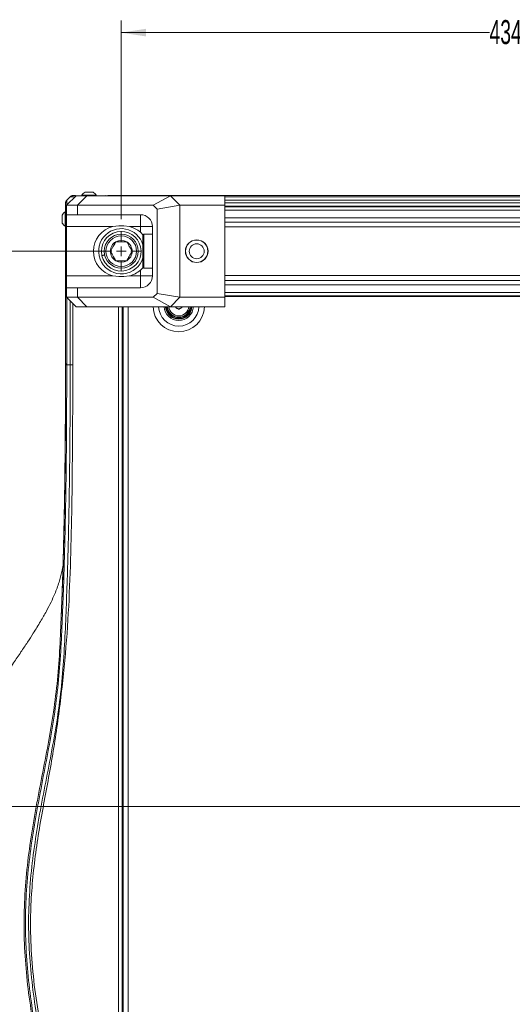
# Model space of a CAD drawing. Header units: millimetres. Extents: x 0 to 1118, y 0 to 864.
# Tile 198 of 248: x 677 to 742, y 445 to 576. Entities that reach past the tile are written whole.
import ezdxf

# ---------------------------------------------------------------- set-up
doc = ezdxf.new("R2010")
doc.units = ezdxf.units.MM
doc.styles.add('SLDTEXTSTYLE3', font='TXT', dxfattribs={"width": 0.605})
doc.dimstyles.new('SLDDIMSTYLE1', dxfattribs={"dimtxt": 3.175, "dimasz": 3.302, "dimexe": 0, "dimexo": 0.0625, "dimgap": 0.79375, "dimtad": 0, "dimtih": 1, "dimtoh": 1, "dimdec": 1, "dimlfac": 4, "dimrnd": 1e-09, "dimzin": 12, "dimdsep": 46, "dimtxsty": 'SLDTEXTSTYLE3', "dimsah": 1, "dimcen": 0.09, "dimadec": 0, "dimazin": 3, "dimtfac": 1, "dimtofl": 0, "dimtmove": 0, "dimatfit": 3, "dimfxl": 1, "dimfrac": 2, "dimtolj": 1, "dimtzin": 12, "dimarcsym": 0})

# ---------------------------------------------------------------- blocks, each defined once
blk = doc.blocks.new('_D_7')
at = {"color": 7, "linetype": 'Continuous', "lineweight": 0}
for p, q in [((690.64, 549.55), (690.64, 575.88)), ((799.19, 473.24), (799.19, 575.88)), ((690.64, 574.28), (739.46, 574.28)), ((799.19, 574.28), (750.37, 574.28))]:
    blk.add_line(p, q, dxfattribs=at)
for points in [[(690.64, 574.28), (693.94, 573.77), (693.94, 574.79)], [(799.19, 574.28), (795.89, 574.79), (795.89, 573.77)]]:
    blk.add_solid(points, dxfattribs=at)
at = {"color": 7, "linetype": 'Continuous', "lineweight": 0, "insert": (739.46, 575.94), "char_height": 3.175, "attachment_point": 1, "style": 'SLDTEXTSTYLE3'}
blk.add_mtext('434.2', dxfattribs=at)
blk = doc.blocks.new('_D_8')
at = {"color": 7, "linetype": 'Continuous', "lineweight": 0}
for p, q in [((689.04, 545.29), (623.32, 545.29)), ((624.92, 545.29), (624.92, 510.9)), ((624.92, 471.64), (624.92, 506.02)), ((797.59, 471.64), (623.32, 471.64))]:
    blk.add_line(p, q, dxfattribs=at)
for points in [[(624.92, 545.29), (624.42, 541.98), (625.43, 541.98)], [(624.92, 471.64), (625.43, 474.94), (624.42, 474.94)]]:
    blk.add_solid(points, dxfattribs=at)
at = {"color": 7, "linetype": 'Continuous', "lineweight": 0, "insert": (619.47, 510.12), "char_height": 3.175, "attachment_point": 1, "style": 'SLDTEXTSTYLE3'}
blk.add_mtext('294.6', dxfattribs=at)
blk = doc.blocks.new('SW_CENTERMARKSYMBOL_21')
at = {"color": 0, "linetype": 'Continuous', "lineweight": 0}
for p, q in [((0, 1.27), (0, 2.66)), ((-1.27, 0), (-2.66, 0)), ((0, 0), (-0.635, 0)), ((0, 0), (0, 0.635)), ((0, 0), (0, -0.635)), ((0, 0), (0.635, 0)), ((1.27, 0), (2.66, 0)), ((0, -1.27), (0, -2.66))]:
    blk.add_line(p, q, dxfattribs=at)

msp = doc.modelspace()

# ---------------------------------------------------------------- linework, layer by layer
at = {"color": 7, "linetype": 'Continuous', "lineweight": 15}
for p, q in [((684.643, 552.636), (683.393, 551.386)), ((683.414, 552.057), (683.871, 552.515)), ((686.092, 552.636), (684.643, 552.636)), ((684.842, 551.386), (686.092, 552.636)), ((685.434, 552.726), (685.434, 552.661)), ((687.309, 552.726), (685.434, 552.726)), ((686.899, 553.131), (685.843, 553.131)), ((697.16, 552.636), (686.092, 552.636)), ((687.309, 552.661), (687.309, 552.726)), ((688.868, 552.661), (689.018, 552.661)), ((689.018, 552.661), (695.381, 552.661)), ((694.875, 551.386), (697.16, 552.636)), ((695.43, 552.661), (899.605, 552.661)), ((695.43, 552.661), (695.43, 552.636)), ((704.393, 552.636), (697.16, 552.636)), ((698.41, 551.386), (697.16, 552.636)), ((704.393, 551.386), (704.393, 552.636)), ((683.393, 551.386), (683.393, 550.136)), ((683.393, 551.386), (683.393, 551.386)), ((694.875, 551.386), (684.857, 551.386)), ((684.857, 550.136), (684.857, 551.386)), ((695.393, 550.868), (694.875, 551.386)), ((695.393, 550.868), (698.41, 551.386)), ((698.41, 539.186), (698.41, 551.386)), ((698.41, 551.386), (704.393, 551.386)), ((704.393, 539.186), (704.393, 551.386)), ((704.393, 551.286), (890.643, 551.286)), ((682.798, 550.085), (682.798, 549.03)), ((683.268, 550.495), (683.203, 550.495)), ((683.203, 550.495), (683.203, 548.62)), ((683.393, 550.136), (684.857, 550.136)), ((683.393, 550.136), (683.393, 548.548)), ((684.857, 550.136), (693.18, 550.136)), ((693.18, 550.136), (693.18, 548.548)), ((695.393, 550.868), (695.393, 539.704)), ((683.203, 548.62), (683.268, 548.62)), ((683.393, 548.548), (689.544, 548.548)), ((683.393, 542.023), (683.393, 548.548)), ((689.544, 548.548), (690.305, 548.636)), ((690.305, 548.636), (690.98, 548.636)), ((690.98, 548.636), (691.741, 548.548)), ((691.741, 548.548), (693.18, 548.548)), ((693.18, 548.548), (693.18, 547.812)), ((694.768, 548.548), (693.18, 548.548)), ((694.768, 542.023), (694.768, 548.548)), ((693.643, 547.536), (693.518, 547.411)), ((693.518, 543.161), (693.518, 547.411)), ((694.768, 547.536), (693.643, 547.536)), ((693.643, 547.536), (693.643, 543.036)), ((683.268, 546.91), (683.268, 547.061)), ((683.268, 540.548), (683.268, 546.91)), ((688.075, 544.738), (688.441, 544.82)), ((688.452, 544.771), (688.086, 544.689)), ((683.393, 542.023), (689.544, 542.023)), ((683.393, 540.436), (683.393, 542.023)), ((689.544, 542.023), (690.305, 541.936)), ((690.305, 541.936), (690.98, 541.936)), ((690.98, 541.936), (691.741, 542.023)), ((691.741, 542.023), (693.18, 542.023)), ((693.18, 542.76), (693.531, 543.148)), ((693.18, 542.023), (693.18, 542.76)), ((693.18, 540.436), (693.18, 542.023)), ((694.768, 542.023), (693.18, 542.023)), ((693.518, 543.161), (693.643, 543.036)), ((693.643, 543.036), (694.768, 543.036)), ((683.268, 539.792), (683.267, 534.92)), ((683.268, 540.323), (683.268, 540.548)), ((683.268, 530.358), (683.268, 540.323)), ((683.268, 539.908), (683.268, 539.844)), ((683.393, 539.186), (683.393, 540.436)), ((683.393, 540.436), (684.857, 540.436)), ((684.857, 540.436), (684.857, 539.186)), ((684.857, 540.436), (693.18, 540.436)), ((695.393, 539.704), (694.875, 539.186)), ((695.393, 539.704), (698.41, 539.186)), ((890.643, 539.286), (704.393, 539.286)), ((683.393, 539.186), (683.393, 539.186)), ((684.643, 537.936), (683.393, 539.186)), ((684.842, 539.186), (686.092, 537.936)), ((694.875, 539.186), (684.857, 539.186)), ((694.875, 539.186), (697.16, 537.936)), ((698.41, 539.186), (697.16, 537.936)), ((698.41, 539.186), (704.393, 539.186)), ((704.393, 539.186), (704.393, 537.936)), ((686.092, 537.936), (684.643, 537.936)), ((697.16, 537.936), (686.092, 537.936)), ((690.768, 537.936), (690.768, 406.252)), ((690.905, 537.936), (690.905, 406.252)), ((704.393, 537.936), (697.16, 537.936)), ((697.88, 537.812), (697.88, 537.936)), ((698.655, 537.936), (698.655, 537.812)), ((683.267, 533.375), (683.267, 533.217)), ((683.414, 530.358), (683.414, 530.226)), ((683.414, 530.226), (683.871, 530.226))]:
    msp.add_line(p, q, dxfattribs=at)
at = {"color": 9, "linetype": 'Continuous', "lineweight": 15}
for p, q in [((704.393, 552.515), (890.643, 552.515)), ((704.393, 552.057), (890.643, 552.057)), ((704.393, 551.704), (890.643, 551.704)), ((890.643, 551.196), (704.393, 551.196)), ((704.393, 550.752), (890.643, 550.752)), ((890.643, 549.73), (704.393, 549.73)), ((704.393, 549.153), (890.643, 549.153)), ((890.643, 548.518), (704.393, 548.518)), ((704.393, 542.054), (890.643, 542.054)), ((890.643, 541.419), (704.393, 541.419)), ((704.393, 540.842), (890.643, 540.842)), ((683.39, 540.542), (683.39, 540.326)), ((890.643, 539.82), (704.393, 539.82)), ((704.393, 539.376), (890.643, 539.376)), ((683.414, 539.165), (683.414, 530.358)), ((683.871, 530.226), (683.871, 538.707)), ((684.225, 538.354), (684.225, 530.226)), ((690.268, 406.261), (690.268, 537.936)), ((690.893, 406.073), (690.893, 537.936)), ((691.555, 537.936), (691.555, 406.252))]:
    msp.add_line(p, q, dxfattribs=at)
at = {"color": 7, "linetype": 'Continuous', "lineweight": 15, "flags": 128}
for points in [[(688.518, 552.661), (688.615, 552.651), (688.674, 552.636)], [(683.268, 540.323), (683.277, 540.324), (683.306, 540.324), (683.352, 540.325), (683.414, 540.326)], [(698.268, 537.589), (698.219, 537.616), (698.171, 537.644), (698.122, 537.672), (698.074, 537.7), (698.025, 537.728), (697.977, 537.756), (697.928, 537.784), (697.88, 537.812)], [(698.655, 537.812), (698.607, 537.784), (698.558, 537.756), (698.51, 537.728), (698.461, 537.7), (698.413, 537.672), (698.364, 537.644), (698.316, 537.616), (698.268, 537.589)]]:
    msp.add_lwpolyline(points, dxfattribs=at)
at = {"color": 9, "linetype": 'Continuous', "lineweight": 15, "flags": 128}
msp.add_lwpolyline([(688.868, 552.661), (688.937, 552.651), (688.978, 552.636)], dxfattribs=at)
at = {"color": 7, "linetype": 'Continuous', "lineweight": 15}
for centre, radius in [((690.643, 545.286), 2.25), ((690.643, 545.286), 2.025), ((700.643, 545.286), 1.5), ((700.643, 545.286), 1.485), ((700.643, 545.286), 0.992)]:
    msp.add_circle(centre, radius, dxfattribs=at)
for centre, radius, start, end in [((686.371, 552.187), 1.081, 119.2162, 150.11785), ((686.371, 552.187), 1.081, 29.88215, 60.7838), ((683.741, 549.557), 1.081, 119.88215, 150.7838), ((693.18, 548.548), 1.588, 0, 90), ((683.741, 549.557), 1.081, 209.2162, 240.11785), ((690.305, 545.286), 3.35, 103.12409, 256.87591), ((690.98, 545.286), 3.35, 48.95007, 76.87591), ((683.768, 547.411), 0.5, 180, 221.40962), ((690.643, 545.286), 3, 141.46408, 343.40216), ((690.643, 545.286), 2.625, 193.13944, 192.04807), ((690.643, 545.286), 3, 16.59784, 141.46408), ((690.643, 545.286), 1.443, 120, 180), ((690.643, 545.286), 1.443, 60, 120), ((690.643, 545.286), 1.443, 0, 60), ((690.643, 545.286), 1.443, 180, 240), ((690.643, 545.286), 1.443, 300, 0), ((690.643, 545.286), 1.443, 240, 300), ((690.98, 545.286), 3.35, 283.12409, 311.04993), ((693.18, 542.023), 1.588, 270, 0), ((698.268, 538.036), 1.75, 183.27583, 356.72417), ((698.268, 538.036), 1.688, 183.3973, 356.6027), ((698.268, 538.036), 1.575, 183.64028, 356.35972), ((698.268, 538.036), 1.5, 183.82255, 356.17745)]:
    msp.add_arc(centre, radius, start, end, dxfattribs=at)
at = {"color": 9, "linetype": 'Continuous', "lineweight": 15}
for radius, start, end in [(3.417, 181.67726, 358.32274), (2.677, 182.14079, 357.85921), (1.938, 182.95852, 357.04148), (1.318, 184.35159, 355.64841)]:
    msp.add_arc((698.268, 538.036), radius, start, end, dxfattribs=at)
at = {"color": 7, "linetype": 'Continuous', "lineweight": 15}
for centre, major_axis, ratio, start_param, end_param in [((695.381, 552.161), (0, 0.5), 0.0174551, 5.9656249, 6.2831853), ((688.393, 556.386), (4.619, 4.619), 0.4142136, 3.5301323, 3.5342917), ((683.768, 540.548), (0.5, 0), 0.0174551, 3.1415927, 3.9269908), ((688.393, 534.186), (-4.619, 4.619), 0.4142136, 5.8904862, 5.8946457)]:
    msp.add_ellipse(centre, major_axis=major_axis, ratio=ratio, start_param=start_param, end_param=end_param, dxfattribs=at)
for points, knots in [([(683.871, 552.515), (683.896, 552.536), (683.944, 552.58), (684.032, 552.625), (684.126, 552.655), (684.192, 552.659), (684.225, 552.661)], [0, 0, 0, 0, 0.2499962, 0.4999885, 0.7500054, 1, 1, 1, 1]), ([(684.225, 552.661), (684.236, 552.661), (684.259, 552.661), (684.376, 552.661), (684.513, 552.661), (684.559, 552.661)], [0, 0, 0, 0, 0.4014394, 0.8028191, 1, 1, 1, 1]), ([(683.414, 552.057), (683.392, 552.033), (683.348, 551.984), (683.303, 551.896), (683.273, 551.802), (683.269, 551.736), (683.268, 551.704)], [0, 0, 0, 0, 0.2499983, 0.5000013, 0.7500034, 1, 1, 1, 1]), ([(683.268, 546.91), (683.268, 547.308), (683.268, 547.989), (683.268, 548.898), (683.268, 549.642), (683.268, 550.294), (683.268, 550.834), (683.268, 551.255), (683.268, 551.546), (683.268, 551.686), (683.268, 551.699), (683.268, 551.704)], [0, 0, 0, 0, 0.1584128, 0.2711142, 0.3838356, 0.4991901, 0.6083333, 0.717478, 0.826751, 0.9360045, 1, 1, 1, 1]), ([(683.393, 551.386), (683.407, 551.388), (683.437, 551.392), (683.658, 551.398), (684.007, 551.397), (684.415, 551.39), (684.726, 551.387), (684.842, 551.386)], [0, 0, 0, 0, 0.2138867, 0.43397073, 0.64785769, 0.86795462, 1, 1, 1, 1]), ([(693.543, 547.437), (693.532, 547.452), (693.429, 547.59), (693.297, 547.708), (693.18, 547.812)], [0, 0, 0, 0, 0.1124868, 1, 1, 1, 1]), ([(683.414, 546.911), (683.392, 546.911), (683.348, 546.911), (683.303, 546.911), (683.273, 546.911), (683.269, 546.91), (683.268, 546.91)], [0, 0, 0, 0, 0.2500014, 0.4999998, 0.7499963, 1, 1, 1, 1]), ([(689.921, 546.536), (689.871, 546.45), (689.771, 546.276), (689.584, 545.953), (689.384, 545.606), (689.256, 545.384), (689.199, 545.286)], [0, 0, 0, 0, 0.2164586, 0.440316, 0.7519022, 1, 1, 1, 1]), ([(691.364, 546.536), (691.293, 546.536), (691.07, 546.536), (690.658, 546.536), (690.233, 546.536), (690.003, 546.536), (689.921, 546.536)], [0, 0, 0, 0, 0.156024, 0.4937087, 0.8190586, 1, 1, 1, 1]), ([(692.086, 545.286), (692.036, 545.372), (691.936, 545.546), (691.749, 545.869), (691.549, 546.216), (691.421, 546.438), (691.364, 546.536)], [0, 0, 0, 0, 0.2164577, 0.4403153, 0.7519031, 1, 1, 1, 1]), ([(689.199, 545.286), (689.249, 545.2), (689.349, 545.026), (689.536, 544.703), (689.736, 544.356), (689.864, 544.134), (689.921, 544.036)], [0, 0, 0, 0, 0.2164585, 0.4403201, 0.7519062, 1, 1, 1, 1]), ([(691.364, 544.036), (691.414, 544.122), (691.514, 544.296), (691.701, 544.619), (691.901, 544.966), (692.029, 545.188), (692.086, 545.286)], [0, 0, 0, 0, 0.21645884, 0.44031527, 0.75190307, 1, 1, 1, 1]), ([(689.921, 544.036), (690.003, 544.036), (690.233, 544.036), (690.658, 544.036), (691.07, 544.036), (691.293, 544.036), (691.364, 544.036)], [0, 0, 0, 0, 0.1809414, 0.5062913, 0.843976, 1, 1, 1, 1]), ([(683.268, 539.844), (683.268, 539.843), (683.268, 539.841), (683.268, 539.832), (683.268, 539.819), (683.268, 539.805), (683.268, 539.795), (683.268, 539.792)], [0, 0, 0, 0, 0.2145833, 0.4292187, 0.6437877, 0.8583025, 1, 1, 1, 1]), ([(683.393, 539.186), (683.407, 539.184), (683.437, 539.18), (683.658, 539.174), (684.007, 539.175), (684.415, 539.182), (684.726, 539.185), (684.842, 539.186)], [0, 0, 0, 0, 0.21388669, 0.43397073, 0.64785768, 0.8679546, 1, 1, 1, 1]), ([(683.268, 533.673), (683.267, 533.59), (683.267, 533.424), (683.267, 533.005), (683.266, 532.487), (683.265, 531.885), (683.264, 531.172), (683.262, 530.347), (683.259, 529.416), (683.256, 528.472), (683.253, 527.541), (683.25, 526.643), (683.247, 525.795), (683.243, 525.007), (683.239, 524.297), (683.235, 523.589), (683.231, 522.872), (683.226, 522.08), (683.218, 520.932), (683.206, 519.497), (683.191, 517.877), (683.173, 516.329), (683.152, 514.687), (683.126, 512.892), (683.093, 510.908), (683.051, 508.781), (683.002, 506.622), (682.951, 504.689), (682.903, 503.039), (682.861, 501.704), (682.823, 500.564), (682.785, 499.528), (682.745, 498.469), (682.711, 497.607), (682.686, 497.001), (682.675, 496.75), (682.668, 496.594), (682.665, 496.518), (682.663, 496.469), (682.663, 496.467), (682.663, 496.467)], [0, 0, 0, 0, 0.0497014, 0.0985576, 0.1445477, 0.1876817, 0.2279725, 0.2743592, 0.3163621, 0.3540222, 0.3873893, 0.4165245, 0.4415054, 0.4624366, 0.4794717, 0.4930144, 0.5068675, 0.5225476, 0.540045, 0.5739971, 0.6050713, 0.6341355, 0.6640785, 0.6975072, 0.7346927, 0.7744099, 0.8141507, 0.8519471, 0.8787902, 0.9025385, 0.9232755, 0.9396935, 0.9576234, 0.9795662, 0.985133, 0.9896108, 0.9933351, 0.9950908, 0.9968769, 1, 1, 1, 1]), ([(683.267, 416.346), (683.258, 417.348), (683.24, 419.352), (683.085, 422.362), (682.805, 425.369), (682.413, 428.078), (681.943, 430.479), (681.293, 433.284), (680.316, 436.765), (679.297, 440.997), (678.552, 445.3), (678.021, 449.638), (677.74, 454.003), (677.745, 458.384), (678.039, 462.747), (678.582, 467.083), (679.186, 470.663), (679.851, 474.229), (680.55, 477.782), (681.34, 482.039), (681.978, 486.312), (682.396, 490.605), (682.677, 496.365), (682.952, 503.578), (683.143, 512.243), (683.25, 521.126), (683.262, 527.121), (683.268, 530.226)], [0, 0, 0, 0, 0.02619456, 0.05238685, 0.07875761, 0.10512549, 0.12391359, 0.14270313, 0.18038451, 0.21842234, 0.25643736, 0.29447946, 0.33264392, 0.37070111, 0.40892001, 0.44686925, 0.48489326, 0.50382411, 0.54169185, 0.57956094, 0.61704055, 0.65460076, 0.6922715, 0.76777151, 0.84328842, 0.91881882, 1, 1, 1, 1]), ([(683.414, 530.226), (683.408, 527.12), (683.397, 521.125), (683.291, 512.24), (683.1, 503.573), (682.823, 496.358), (682.547, 490.596), (682.132, 486.297), (681.511, 482.016), (680.726, 477.752), (680.031, 474.197), (679.367, 470.635), (678.766, 467.059), (678.22, 462.735), (677.93, 458.381), (677.922, 454.014), (678.203, 449.657), (678.734, 445.328), (679.475, 441.032), (680.384, 437.274), (681.263, 434.017), (681.958, 431.218), (682.612, 428.018), (683.086, 424.399), (683.364, 420.377), (683.414, 417.689), (683.414, 416.346), (683.414, 416.346)], [0, 0, 0, 0, 0.0812016, 0.1567542, 0.2322973, 0.3078286, 0.345526, 0.3831075, 0.420692, 0.4585811, 0.4964737, 0.5153937, 0.5533253, 0.5912481, 0.6292924, 0.6673335, 0.7053483, 0.7433682, 0.7813009, 0.8192569, 0.8443953, 0.8695323, 0.8946503, 0.9297415, 0.9648778, 0.9999999, 1, 1, 1, 1]), ([(683.871, 416.346), (683.871, 416.346), (683.871, 417.066), (683.851, 419.228), (683.689, 422.829), (683.286, 426.656), (682.696, 429.971), (682.055, 432.788), (681.187, 436.052), (680.219, 439.796), (679.37, 444.07), (678.77, 448.388), (678.403, 452.735), (678.315, 457.101), (678.535, 461.462), (679.018, 465.796), (679.708, 470.092), (680.519, 474.357), (681.358, 478.61), (682.115, 482.875), (682.705, 487.161), (683.053, 491.475), (683.26, 495.799), (683.481, 501.572), (683.645, 507.349), (683.778, 514.531), (683.857, 521.676), (683.866, 527.376), (683.871, 530.226)], [0, 0, 0, 0, 0.0000001, 0.0188282, 0.0565156, 0.0941903, 0.1193378, 0.1445057, 0.1696716, 0.2076365, 0.2455896, 0.283516, 0.3215447, 0.3595678, 0.3975873, 0.4356151, 0.4735023, 0.5113088, 0.5491171, 0.586826, 0.6245266, 0.6621796, 0.699931, 0.7376841, 0.8132173, 0.8509873, 0.9254876, 1, 1, 1, 1]), ([(684.225, 530.226), (684.209, 525.481), (684.177, 515.989), (683.969, 504.11), (683.505, 494.593), (682.831, 487.452), (681.896, 480.34), (680.832, 474.42), (679.92, 469.649), (679.347, 465.99), (678.904, 462.313), (678.636, 458.623), (678.584, 454.61), (678.826, 450.284), (679.383, 445.665), (680.207, 441.084), (681.303, 436.755), (682.374, 432.609), (683.163, 428.583), (683.758, 424.523), (684.146, 420.44), (684.198, 417.709), (684.225, 416.346)], [0, 0, 0, 0, 0.12408319, 0.24816108, 0.31062536, 0.37313935, 0.43565315, 0.49811715, 0.53036141, 0.5626588, 0.5949379, 0.62716351, 0.65934745, 0.69981102, 0.74035449, 0.78091633, 0.82140501, 0.85709, 0.89285316, 0.92862268, 0.96434733, 1, 1, 1, 1]), ([(683.268, 530.226), (683.268, 530.226), (683.268, 530.27), (683.268, 530.314), (683.268, 530.358), (683.268, 530.358)], [0, 0, 0, 0, 0.0007368, 0.9998866, 1, 1, 1, 1]), ([(683.268, 530.358), (683.268, 530.358), (683.281, 530.358), (683.331, 530.358), (683.368, 530.358), (683.414, 530.358)], [0, 0, 0, 0, 0.5, 0.5, 1, 1, 1, 1]), ([(683.268, 530.226), (683.268, 530.226), (683.281, 530.226), (683.331, 530.226), (683.368, 530.226), (683.414, 530.226)], [0, 0, 0, 0, 0.5, 0.5, 1, 1, 1, 1]), ([(683.871, 530.226), (683.917, 530.226), (683.973, 530.226), (684.094, 530.226), (684.159, 530.226), (684.225, 530.226)], [0, 0, 0, 0, 0.5, 0.5, 1, 1, 1, 1]), ([(682.921, 503.655), (682.873, 503.369), (682.745, 502.608), (682.393, 501.329), (681.9, 499.985), (681.32, 498.708), (680.691, 497.489), (679.903, 496.112), (679.061, 494.749), (678.191, 493.404), (677.315, 492.089), (676.318, 490.622), (675.186, 488.982), (673.965, 487.229), (673.119, 486.021), (672.7, 485.422)], [0, 0, 0, 0, 0.0412693, 0.1098653, 0.1884425, 0.2449947, 0.3093762, 0.3837931, 0.4708668, 0.5374475, 0.6120433, 0.6957934, 0.7899508, 0.8958907, 1, 1, 1, 1])]:
    msp.add_open_spline(points, degree=3, knots=knots, dxfattribs=at)
at = {"color": 9, "linetype": 'Continuous', "lineweight": 15}
for points, knots in [([(684.508, 552.501), (684.475, 552.502), (684.286, 552.504), (684.086, 552.509), (683.902, 552.514), (683.882, 552.514), (683.871, 552.514)], [0, 0, 0, 0, 0.0735056, 0.415431, 0.7076824, 1, 1, 1, 1]), ([(683.414, 552.057), (683.414, 552.052), (683.414, 552.039), (683.418, 551.885), (683.424, 551.671), (683.427, 551.469), (683.427, 551.42)], [0, 0, 0, 0, 0.2014478, 0.5461786, 0.8908932, 1, 1, 1, 1])]:
    msp.add_open_spline(points, degree=3, knots=knots, dxfattribs=at)
at = {"color": 7, "linetype": 'Continuous', "lineweight": 15}
for points in [[(683.268, 535.357), (683.268, 534.696), (683.267, 534.036), (683.267, 533.375)], [(683.267, 533.217), (683.267, 533.87), (683.268, 534.523), (683.268, 535.176)]]:
    msp.add_open_spline(points, degree=3, dxfattribs=at)

# ---------------------------------------------------------------- block references
at = {"color": 7, "linetype": 'Continuous', "lineweight": 0}
msp.add_blockref('SW_CENTERMARKSYMBOL_21', (690.643, 545.286), dxfattribs=at)

# ---------------------------------------------------------------- dimensions: what is measured, and where the dimension line sits
dim = msp.add_linear_dim(base=(690.643, 574.281), p1=(799.193, 471.636), p2=(690.643, 547.946), dimstyle='SLDDIMSTYLE1', dxfattribs=at)
dim.commit()
dim.dimension.update_dxf_attribs({"geometry": '_D_7', "text_midpoint": (744.918, 574.281), "dimtype": 160})
dim = msp.add_linear_dim(base=(624.924, 545.286), p1=(799.193, 471.636), p2=(690.643, 545.286), angle=90, dimstyle='SLDDIMSTYLE1', dxfattribs=at)
dim.commit()
dim.dimension.update_dxf_attribs({"geometry": '_D_8', "text_midpoint": (624.924, 508.461), "dimtype": 160})

doc.saveas('drawing.dxf')
